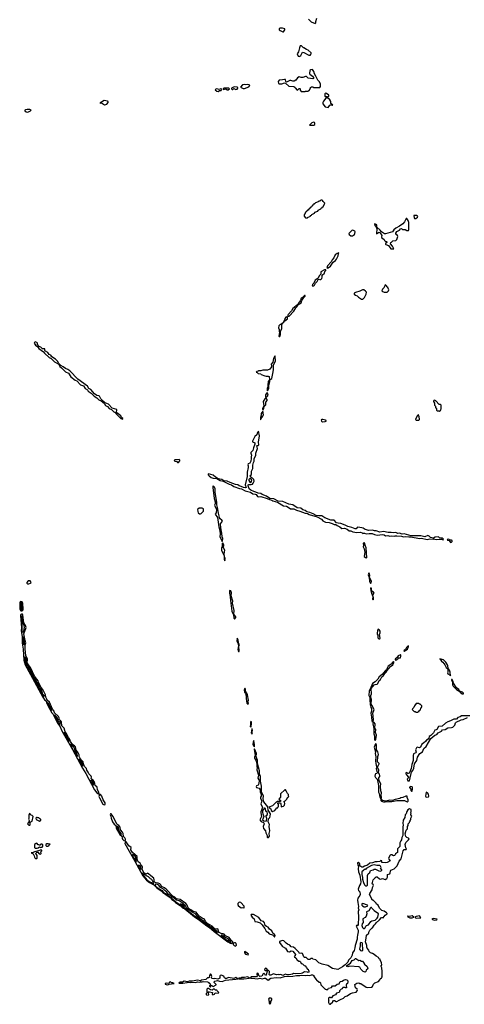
# Model space of a CAD drawing. Extents: x 2769579 to 2883812, y 684207 to 828660.
# Tile 171 of 256: x 2853672 to 2862107, y 728930 to 747626. Entities that reach past the tile are written whole.
import ezdxf

# ---------------------------------------------------------------- set-up
doc = ezdxf.new("R2010")
doc.units = 0

msp = doc.modelspace()

# ---------------------------------------------------------------- linework, layer by layer
at = {"layer": '0CON02XD'}
for points in [[(2859275, 747552), (2859290, 747565), (2859288, 747592), (2859310, 747655)], [(2858665, 747392), (2858675, 747398), (2858700, 747435), (2858702, 747455), (2858655, 747467), (2858615, 747466), (2858597, 747455), (2858596, 747435), (2858611, 747421), (2858665, 747392)], [(2859150, 747635), (2859200, 747585), (2859275, 747552)], [(2858975, 746928), (2858985, 746932), (2859008, 746945), (2859035, 747010), (2859062, 747002), (2859155, 746950), (2859188, 746952), (2859190, 746965), (2859200, 746975), (2859200, 746995), (2859145, 747050), (2859115, 747060), (2859065, 747090), (2859055, 747090), (2859018, 747128), (2858995, 747130), (2858978, 747092), (2858960, 747015), (2858933, 746975), (2858955, 746930), (2858975, 746928)], [(2859012, 746262), (2859085, 746262), (2859095, 746270), (2859145, 746270), (2859155, 746280), (2859165, 746280), (2859190, 746325), (2859192, 746338), (2859205, 746350), (2859235, 746350), (2859245, 746340), (2859365, 746340), (2859380, 746355), (2859380, 746405), (2859354, 746454), (2859328, 746475), (2859293, 746555), (2859263, 746595), (2859255, 746640), (2859225, 746680), (2859195, 746676), (2859175, 746660), (2859170, 746605), (2859174, 746594), (2859230, 746555), (2859246, 746525), (2859245, 746512), (2859235, 746504), (2859145, 746518), (2859115, 746548), (2859095, 746548), (2859045, 746528), (2859015, 746528), (2858975, 746542), (2858945, 746522), (2858913, 746475), (2858881, 746459), (2858855, 746458), (2858815, 746471), (2858799, 746471), (2858735, 746440), (2858723, 746453), (2858715, 746490), (2858695, 746493), (2858655, 746482), (2858595, 746480), (2858578, 746455), (2858583, 746415), (2858595, 746407), (2858645, 746408), (2858695, 746426), (2858715, 746423), (2858775, 746362), (2858875, 746360), (2858890, 746345), (2858895, 746330), (2858935, 746290), (2858948, 746292), (2858972, 746318), (2858985, 746320), (2858990, 746315), (2858990, 746285), (2859012, 746262)], [(2857705, 746301), (2857718, 746302), (2857735, 746318), (2857772, 746302), (2857795, 746304), (2857813, 746325), (2857808, 746338), (2857795, 746346), (2857741, 746349), (2857688, 746325), (2857688, 746315), (2857705, 746301)], [(2857910, 746320), (2857935, 746322), (2858018, 746352), (2858040, 746375), (2858025, 746388), (2857997, 746397), (2857965, 746388), (2857935, 746393), (2857902, 746388), (2857860, 746345), (2857910, 746320)], [(2857435, 746264), (2857465, 746283), (2857496, 746284), (2857510, 746305), (2857485, 746313), (2857455, 746302), (2857415, 746313), (2857390, 746305), (2857382, 746292), (2857415, 746269), (2857435, 746264)], [(2857625, 746294), (2857650, 746315), (2857635, 746328), (2857545, 746328), (2857530, 746315), (2857530, 746305), (2857538, 746298), (2857585, 746310), (2857605, 746297), (2857625, 746294)], [(2859525, 745960), (2859556, 746004), (2859575, 746010), (2859605, 746000), (2859610, 746005), (2859573, 746033), (2859572, 746075), (2859558, 746105), (2859505, 746150), (2859483, 746137), (2859435, 746080), (2859422, 746055), (2859422, 746025), (2859465, 745970), (2859525, 745960)], [(2859525, 746160), (2859536, 746174), (2859535, 746190), (2859490, 746225), (2859472, 746228), (2859460, 746215), (2859460, 746175), (2859465, 746170), (2859505, 746170), (2859525, 746160)], [(2855282, 746012), (2855305, 746013), (2855325, 746023), (2855350, 746055), (2855352, 746072), (2855339, 746079), (2855275, 746090), (2855225, 746058), (2855204, 746056), (2855190, 746045), (2855205, 746042), (2855225, 746050), (2855259, 746019), (2855282, 746012)], [(2853825, 745871), (2853875, 745893), (2853887, 745907), (2853865, 745919), (2853812, 745922), (2853782, 745915), (2853770, 745905), (2853770, 745895), (2853795, 745874), (2853825, 745871)], [(2859175, 745620), (2859255, 745622), (2859273, 745635), (2859274, 745654), (2859263, 745673), (2859249, 745679), (2859214, 745666), (2859172, 745625), (2859175, 745620)], [(2859125, 743860), (2859135, 743870), (2859188, 743892), (2859192, 743908), (2859208, 743912), (2859212, 743928), (2859268, 743952), (2859272, 743968), (2859328, 743992), (2859332, 744008), (2859388, 744032), (2859392, 744048), (2859408, 744052), (2859412, 744068), (2859428, 744072), (2859460, 744145), (2859435, 744170), (2859420, 744175), (2859420, 744185), (2859408, 744198), (2859385, 744200), (2859368, 744182), (2859345, 744180), (2859335, 744170), (2859282, 744148), (2859268, 744132), (2859252, 744128), (2859248, 744112), (2859232, 744108), (2859228, 744092), (2859212, 744088), (2859208, 744072), (2859192, 744068), (2859188, 744052), (2859172, 744048), (2859168, 744032), (2859152, 744028), (2859148, 744012), (2859132, 744008), (2859128, 743992), (2859112, 743988), (2859108, 743972), (2859092, 743968), (2859080, 743935), (2859070, 743925), (2859070, 743895), (2859092, 743862), (2859125, 743860)], [(2861165, 743850), (2861185, 743853), (2861218, 743875), (2861228, 743898), (2861215, 743900), (2861205, 743910), (2861152, 743908), (2861153, 743863), (2861165, 743850)], [(2860765, 743272), (2860770, 743275), (2860745, 743328), (2860708, 743368), (2860710, 743395), (2860725, 743400), (2860754, 743426), (2860807, 743433), (2860830, 743455), (2860848, 743508), (2860840, 743525), (2860814, 743544), (2860808, 743555), (2860810, 743575), (2860827, 743605), (2860875, 743632), (2860895, 743652), (2860915, 743660), (2860935, 743642), (2860985, 743640), (2861015, 743620), (2861047, 743623), (2861052, 743645), (2861054, 743775), (2861044, 743814), (2861015, 743850), (2861005, 743850), (2860995, 743840), (2860975, 743790), (2860939, 743751), (2860876, 743704), (2860805, 743668), (2860767, 743633), (2860745, 743600), (2860615, 743562), (2860595, 743562), (2860538, 743595), (2860512, 743632), (2860450, 743685), (2860445, 743728), (2860420, 743745), (2860402, 743748), (2860412, 743715), (2860442, 743682), (2860447, 743635), (2860438, 743585), (2860442, 743562), (2860485, 743591), (2860511, 743581), (2860543, 743525), (2860538, 743505), (2860542, 743485), (2860587, 743455), (2860593, 743433), (2860603, 743423), (2860630, 743415), (2860638, 743405), (2860636, 743394), (2860610, 743375), (2860610, 743365), (2860620, 743355), (2860670, 743335), (2860714, 743274), (2860765, 743272)], [(2859955, 743520), (2859985, 743524), (2860021, 743549), (2860031, 743565), (2860038, 743595), (2860028, 743608), (2859995, 743628), (2859975, 743622), (2859919, 743565), (2859923, 743545), (2859955, 743520)], [(2859515, 742908), (2859525, 742912), (2859566, 742944), (2859618, 743022), (2859665, 743052), (2859685, 743078), (2859716, 743145), (2859722, 743188), (2859728, 743198), (2859692, 743188), (2859655, 743158), (2859634, 743106), (2859599, 743065), (2859580, 743030), (2859510, 742955), (2859502, 742912), (2859515, 742908)], [(2859222, 742572), (2859255, 742573), (2859268, 742585), (2859285, 742620), (2859318, 742652), (2859335, 742690), (2859355, 742700), (2859365, 742690), (2859385, 742690), (2859405, 742712), (2859412, 742735), (2859412, 742775), (2859455, 742810), (2859462, 742845), (2859478, 742865), (2859478, 742878), (2859455, 742877), (2859388, 742835), (2859382, 742795), (2859351, 742765), (2859334, 742716), (2859275, 742678), (2859252, 742625), (2859225, 742600), (2859222, 742572)], [(2860185, 742320), (2860215, 742350), (2860248, 742415), (2860252, 742452), (2860235, 742472), (2860200, 742495), (2860175, 742498), (2860125, 742468), (2860045, 742448), (2860020, 742435), (2860020, 742415), (2860040, 742395), (2860075, 742380), (2860100, 742355), (2860155, 742320), (2860185, 742320)], [(2860645, 742450), (2860670, 742475), (2860677, 742497), (2860658, 742538), (2860640, 742555), (2860638, 742568), (2860618, 742588), (2860605, 742590), (2860588, 742542), (2860552, 742508), (2860540, 742475), (2860552, 742462), (2860575, 742460), (2860585, 742450), (2860645, 742450)], [(2858785, 741994), (2858875, 742093), (2858908, 742152), (2858935, 742180), (2858950, 742210), (2859015, 742252), (2859022, 742295), (2859061, 742349), (2859087, 742375), (2859085, 742390), (2859075, 742390), (2859039, 742351), (2859014, 742336), (2858998, 742295), (2858973, 742265), (2858950, 742220), (2858855, 742143), (2858830, 742100), (2858765, 742028), (2858758, 742015), (2858760, 741995), (2858785, 741994)], [(2858595, 741608), (2858605, 741612), (2858623, 741647), (2858618, 741702), (2858646, 741765), (2858647, 741833), (2858660, 741860), (2858685, 741880), (2858700, 741910), (2858750, 741945), (2858750, 741975), (2858742, 741982), (2858722, 741975), (2858705, 741952), (2858698, 741922), (2858675, 741890), (2858670, 741870), (2858629, 741841), (2858605, 741833), (2858586, 741815), (2858584, 741775), (2858592, 741745), (2858594, 741704), (2858600, 741695), (2858588, 741615), (2858595, 741608)], [(2855625, 740040), (2855630, 740045), (2855628, 740055), (2855605, 740070), (2855592, 740105), (2855513, 740163), (2855510, 740175), (2855517, 740215), (2855512, 740222), (2855429, 740249), (2855355, 740328), (2855291, 740351), (2855214, 740424), (2855187, 740475), (2855174, 740484), (2855135, 740492), (2855092, 740522), (2855023, 740605), (2854984, 740624), (2854957, 740667), (2854773, 740803), (2854626, 740956), (2854585, 740982), (2854540, 741000), (2854497, 741037), (2854451, 741061), (2854406, 741106), (2854396, 741136), (2854349, 741179), (2854282, 741225), (2854264, 741254), (2854231, 741271), (2854205, 741304), (2854160, 741330), (2854150, 741345), (2854149, 741379), (2854105, 741377), (2854073, 741405), (2854040, 741420), (2854008, 741458), (2854007, 741485), (2853995, 741499), (2853964, 741506), (2853950, 741495), (2853948, 741485), (2853972, 741445), (2854014, 741414), (2854034, 741384), (2854122, 741322), (2854140, 741295), (2854231, 741211), (2854272, 741192), (2854331, 741131), (2854400, 741090), (2854420, 741070), (2854435, 741043), (2854467, 741017), (2854538, 740938), (2854595, 740912), (2854645, 740847), (2854723, 740783), (2854756, 740766), (2854827, 740695), (2854881, 740671), (2854915, 740623), (2854956, 740595), (2854972, 740572), (2855026, 740536), (2855085, 740477), (2855137, 740447), (2855175, 740409), (2855218, 740388), (2855272, 740342), (2855300, 740300), (2855339, 740279), (2855369, 740245), (2855411, 740221), (2855455, 740181), (2855484, 740164), (2855507, 740135), (2855590, 740055), (2855625, 740040)], [(2858375, 740580), (2858398, 740625), (2858400, 740675), (2858419, 740749), (2858418, 740785), (2858454, 740815), (2858477, 740905), (2858487, 740975), (2858488, 741075), (2858523, 741145), (2858520, 741235), (2858515, 741240), (2858508, 741222), (2858484, 741195), (2858476, 741124), (2858444, 741085), (2858451, 741055), (2858448, 741032), (2858415, 740990), (2858375, 740972), (2858285, 740970), (2858245, 740960), (2858205, 740960), (2858195, 740950), (2858172, 740948), (2858160, 740935), (2858178, 740928), (2858195, 740910), (2858245, 740900), (2858255, 740890), (2858323, 740863), (2858345, 740858), (2858385, 740860), (2858405, 740850), (2858410, 740785), (2858383, 740755), (2858379, 740695), (2858382, 740655), (2858368, 740625), (2858368, 740588), (2858375, 740580)], [(2858345, 740450), (2858376, 740475), (2858384, 740495), (2858381, 740515), (2858365, 740550), (2858335, 740500), (2858334, 740464), (2858345, 740450)], [(2858285, 740210), (2858305, 740240), (2858308, 740282), (2858339, 740315), (2858341, 740365), (2858366, 740395), (2858364, 740414), (2858345, 740440), (2858335, 740440), (2858325, 740428), (2858294, 740375), (2858302, 740295), (2858281, 740245), (2858285, 740210)], [(2861645, 740190), (2861658, 740202), (2861660, 740225), (2861670, 740235), (2861668, 740308), (2861655, 740320), (2861632, 740322), (2861568, 740388), (2861555, 740390), (2861545, 740400), (2861532, 740398), (2861520, 740385), (2861520, 740375), (2861540, 740345), (2861540, 740305), (2861560, 740285), (2861560, 740265), (2861580, 740235), (2861582, 740212), (2861595, 740200), (2861625, 740200), (2861635, 740190), (2861645, 740190)], [(2858245, 740030), (2858250, 740055), (2858285, 740098), (2858299, 740125), (2858285, 740190), (2858255, 740150), (2858256, 740114), (2858238, 740075), (2858240, 740035), (2858245, 740030)], [(2859415, 739992), (2859465, 739994), (2859488, 740005), (2859488, 740015), (2859474, 740024), (2859425, 740034), (2859405, 740033), (2859393, 740025), (2859399, 740005), (2859415, 739992)], [(2861245, 740020), (2861260, 740035), (2861260, 740055), (2861250, 740065), (2861250, 740095), (2861240, 740105), (2861235, 740130), (2861210, 740105), (2861182, 740035), (2861195, 740022), (2861245, 740020)], [(2861705, 737752), (2861710, 737765), (2861695, 737780), (2861645, 737780), (2861615, 737808), (2861555, 737800), (2861525, 737780), (2861463, 737793), (2861439, 737819), (2861415, 737832), (2861355, 737809), (2861285, 737826), (2861096, 737826), (2860965, 737862), (2860925, 737860), (2860875, 737874), (2860845, 737869), (2860805, 737889), (2860765, 737881), (2860720, 737890), (2860665, 737889), (2860575, 737909), (2860502, 737898), (2860435, 737922), (2860402, 737922), (2860365, 737936), (2860294, 737924), (2860223, 737943), (2860188, 737968), (2860165, 737977), (2860085, 737991), (2860074, 737986), (2860055, 737959), (2860035, 737956), (2859975, 737981), (2859895, 738000), (2859848, 738028), (2859765, 738061), (2859715, 738067), (2859684, 738074), (2859635, 738123), (2859574, 738124), (2859464, 738164), (2859404, 738204), (2859345, 738204), (2859294, 738214), (2859240, 738245), (2859205, 738253), (2859175, 738269), (2859120, 738280), (2859085, 738304), (2859042, 738322), (2859005, 738350), (2858935, 738359), (2858855, 738412), (2858775, 738426), (2858665, 738480), (2858573, 738483), (2858496, 738526), (2858415, 738537), (2858356, 738576), (2858275, 738610), (2858245, 738630), (2858195, 738634), (2858155, 738656), (2858114, 738664), (2858054, 738694), (2858028, 738718), (2858004, 738775), (2858006, 738795), (2858018, 738802), (2858065, 738801), (2858091, 738809), (2858104, 738825), (2858120, 738865), (2858114, 738895), (2858040, 738965), (2858064, 738986), (2858072, 739005), (2858068, 739055), (2858094, 739106), (2858092, 739165), (2858106, 739215), (2858123, 739245), (2858122, 739295), (2858149, 739351), (2858152, 739395), (2858182, 739485), (2858172, 739535), (2858175, 739540), (2858198, 739542), (2858210, 739555), (2858203, 739603), (2858223, 739725), (2858205, 739810), (2858180, 739775), (2858169, 739741), (2858136, 739714), (2858088, 739625), (2858091, 739611), (2858130, 739590), (2858136, 739564), (2858109, 739495), (2858098, 739445), (2858059, 739405), (2858057, 739395), (2858072, 739355), (2858062, 739328), (2858064, 739295), (2858056, 739245), (2858036, 739204), (2858006, 739194), (2858001, 739175), (2858006, 739156), (2858008, 739125), (2857989, 739035), (2857988, 738955), (2857952, 738795), (2857967, 738745), (2857955, 738737), (2857915, 738741), (2857875, 738763), (2857835, 738776), (2857808, 738795), (2857765, 738801), (2857665, 738836), (2857606, 738866), (2857542, 738872), (2857504, 738894), (2857438, 738908), (2857385, 738938), (2857345, 738980), (2857255, 739002), (2857248, 738995), (2857248, 738985), (2857264, 738964), (2857305, 738933), (2857342, 738922), (2857412, 738912), (2857475, 738874), (2857535, 738863), (2857645, 738806), (2857692, 738792), (2857735, 738764), (2857840, 738725), (2857878, 738718), (2857950, 738680), (2858052, 738652), (2858095, 738623), (2858138, 738618), (2858158, 738608), (2858185, 738572), (2858207, 738567), (2858245, 738569), (2858366, 738536), (2858410, 738515), (2858455, 738503), (2858475, 738490), (2858565, 738462), (2858674, 738394), (2858735, 738389), (2858785, 738360), (2858808, 738338), (2858875, 738337), (2858925, 738310), (2858988, 738295), (2859085, 738254), (2859135, 738247), (2859165, 738230), (2859314, 738184), (2859395, 738144), (2859425, 738112), (2859475, 738087), (2859545, 738077), (2859599, 738059), (2859635, 738041), (2859668, 738038), (2859695, 738019), (2859745, 737999), (2859785, 737966), (2859835, 737969), (2859885, 737951), (2859925, 737920), (2859955, 737921), (2859995, 737904), (2860069, 737889), (2860135, 737894), (2860171, 737881), (2860185, 737870), (2860194, 737876), (2860215, 737877), (2860245, 737866), (2860305, 737871), (2860358, 737868), (2860405, 737849), (2860455, 737840), (2860555, 737852), (2860585, 737846), (2860613, 737823), (2860655, 737834), (2860695, 737816), (2860725, 737824), (2860774, 737816), (2860795, 737826), (2860825, 737826), (2860915, 737819), (2860955, 737806), (2860995, 737813), (2861056, 737804), (2861095, 737808), (2861255, 737772), (2861295, 737779), (2861405, 737757), (2861455, 737768), (2861515, 737763), (2861525, 737770), (2861545, 737762), (2861585, 737754), (2861675, 737760), (2861684, 737754), (2861705, 737752)], [(2856669, 739219), (2856685, 739220), (2856709, 739251), (2856708, 739265), (2856695, 739273), (2856615, 739270), (2856600, 739255), (2856615, 739240), (2856645, 739242), (2856669, 739219)], [(2858055, 738837), (2858069, 738855), (2858076, 738885), (2858055, 738914), (2858035, 738916), (2858021, 738895), (2858021, 738875), (2858035, 738842), (2858055, 738837)], [(2857515, 737720), (2857522, 737728), (2857524, 737775), (2857514, 737805), (2857509, 737875), (2857486, 737975), (2857480, 738055), (2857517, 738105), (2857508, 738125), (2857475, 738146), (2857461, 738165), (2857458, 738205), (2857441, 738255), (2857426, 738364), (2857412, 738415), (2857411, 738465), (2857380, 738645), (2857378, 738715), (2857365, 738750), (2857345, 738772), (2857338, 738765), (2857336, 738744), (2857363, 738535), (2857379, 738469), (2857378, 738432), (2857370, 738405), (2857404, 738324), (2857398, 738262), (2857382, 738235), (2857424, 738174), (2857452, 737995), (2857468, 737928), (2857474, 737855), (2857467, 737815), (2857505, 737730), (2857515, 737720)], [(2857085, 738240), (2857105, 738243), (2857115, 738248), (2857157, 738295), (2857156, 738336), (2857135, 738352), (2857075, 738350), (2857046, 738325), (2857049, 738285), (2857060, 738260), (2857085, 738240)], [(2861845, 737700), (2861865, 737703), (2861878, 737715), (2861877, 737737), (2861865, 737742), (2861835, 737740), (2861820, 737755), (2861805, 737760), (2861780, 737755), (2861790, 737745), (2861818, 737738), (2861845, 737700)], [(2857565, 737350), (2857573, 737395), (2857560, 737425), (2857552, 737482), (2857562, 737555), (2857540, 737595), (2857543, 737655), (2857525, 737690), (2857515, 737680), (2857513, 737617), (2857500, 737595), (2857503, 737555), (2857508, 737535), (2857552, 737452), (2857553, 737383), (2857565, 737350)], [(2860255, 737410), (2860248, 737595), (2860231, 737631), (2860215, 737690), (2860205, 737700), (2860191, 737679), (2860196, 737645), (2860189, 737615), (2860210, 737580), (2860222, 737515), (2860206, 737436), (2860235, 737412), (2860255, 737410)], [(2860325, 736922), (2860340, 736935), (2860346, 736965), (2860310, 737035), (2860314, 737076), (2860306, 737106), (2860295, 737120), (2860286, 737084), (2860304, 737034), (2860306, 736965), (2860325, 736922)], [(2853845, 736912), (2853880, 736925), (2853887, 736933), (2853882, 736955), (2853869, 736969), (2853835, 736968), (2853808, 736942), (2853808, 736928), (2853820, 736915), (2853845, 736912)], [(2860375, 736610), (2860382, 736618), (2860382, 736645), (2860370, 736705), (2860397, 736735), (2860382, 736755), (2860353, 736773), (2860347, 736787), (2860345, 736830), (2860335, 736840), (2860328, 736825), (2860331, 736785), (2860354, 736715), (2860362, 736705), (2860363, 736685), (2860370, 736675), (2860364, 736625), (2860375, 736610)], [(2857745, 736248), (2857755, 736252), (2857772, 736275), (2857772, 736285), (2857737, 736337), (2857739, 736405), (2857712, 736545), (2857714, 736584), (2857683, 736685), (2857692, 736745), (2857675, 736778), (2857655, 736790), (2857654, 736735), (2857661, 736715), (2857676, 736546), (2857687, 736497), (2857694, 736395), (2857728, 736328), (2857735, 736260), (2857745, 736248)], [(2853695, 736402), (2853715, 736402), (2853733, 736415), (2853739, 736435), (2853732, 736545), (2853716, 736575), (2853695, 736581), (2853678, 736572), (2853672, 736555), (2853677, 736437), (2853687, 736407), (2853695, 736402)], [(2853705, 736421), (2853716, 736435), (2853714, 736505), (2853710, 736545), (2853705, 736558), (2853695, 736564), (2853685, 736545), (2853689, 736445), (2853694, 736424), (2853705, 736421)], [(2855165, 732924), (2855176, 732934), (2855176, 732955), (2855147, 733005), (2855140, 733055), (2855105, 733085), (2855099, 733125), (2855083, 733163), (2855067, 733187), (2855037, 733205), (2855030, 733215), (2855034, 733245), (2855030, 733260), (2854984, 733305), (2854974, 733335), (2854944, 733375), (2854938, 733408), (2854903, 733445), (2854881, 733495), (2854874, 733535), (2854836, 733575), (2854815, 733607), (2854803, 733635), (2854801, 733665), (2854785, 733690), (2854777, 733717), (2854744, 733754), (2854731, 733821), (2854711, 733841), (2854680, 733855), (2854635, 733919), (2854621, 733961), (2854596, 733995), (2854562, 734072), (2854534, 734105), (2854516, 734176), (2854472, 734215), (2854466, 734296), (2854448, 734318), (2854421, 734331), (2854419, 734369), (2854407, 734397), (2854332, 734462), (2854329, 734495), (2854295, 734537), (2854237, 734667), (2854194, 734704), (2854187, 734727), (2854165, 734760), (2854164, 734804), (2854114, 734905), (2854075, 734949), (2854028, 735045), (2854021, 735075), (2853955, 735159), (2853883, 735315), (2853815, 735413), (2853819, 735485), (2853790, 735555), (2853775, 735675), (2853773, 735755), (2853790, 735795), (2853779, 735839), (2853753, 735965), (2853756, 735985), (2853791, 736065), (2853792, 736085), (2853781, 736125), (2853752, 736172), (2853732, 736325), (2853725, 736335), (2853705, 736336), (2853695, 736330), (2853690, 736315), (2853704, 736076), (2853699, 736025), (2853716, 735906), (2853722, 735785), (2853740, 735675), (2853753, 735465), (2853775, 735375), (2853874, 735194), (2854113, 734763), (2854150, 734705), (2854178, 734688), (2854178, 734655), (2854243, 734533), (2854282, 734462), (2854307, 734437), (2854318, 734405), (2854393, 734263), (2854439, 734199), (2854470, 734120), (2854671, 733771), (2854866, 733415), (2854928, 733315), (2855094, 733005), (2855135, 732943), (2855165, 732924)], [(2853735, 736000), (2853750, 736015), (2853763, 736085), (2853754, 736125), (2853735, 736165), (2853730, 736235), (2853715, 736307), (2853705, 736295), (2853713, 736025), (2853722, 736002), (2853735, 736000)], [(2860485, 735867), (2860505, 735872), (2860510, 735885), (2860497, 735955), (2860508, 735985), (2860508, 736015), (2860496, 736036), (2860465, 736050), (2860454, 735985), (2860454, 735965), (2860467, 735935), (2860465, 735890), (2860485, 735867)], [(2853755, 735763), (2853768, 735795), (2853745, 735902), (2853735, 735910), (2853738, 735785), (2853745, 735766), (2853755, 735763)], [(2857835, 735630), (2857838, 735665), (2857828, 735688), (2857828, 735715), (2857830, 735735), (2857842, 735755), (2857823, 735793), (2857815, 735850), (2857795, 735880), (2857791, 735825), (2857808, 735795), (2857820, 735735), (2857808, 735665), (2857815, 735642), (2857825, 735630), (2857835, 735630)], [(2860965, 735633), (2861028, 735675), (2861050, 735725), (2861048, 735735), (2861035, 735733), (2861011, 735705), (2860990, 735670), (2860963, 735645), (2860960, 735635), (2860965, 735633)], [(2854135, 734772), (2854136, 734795), (2854112, 734822), (2854093, 734895), (2854051, 734945), (2853985, 735073), (2853941, 735141), (2853919, 735195), (2853872, 735272), (2853845, 735336), (2853798, 735398), (2853792, 735415), (2853796, 735475), (2853775, 735530), (2853765, 735512), (2853764, 735475), (2853788, 735375), (2853881, 735211), (2853895, 735176), (2853928, 735128), (2854089, 734839), (2854108, 734818), (2854125, 734777), (2854135, 734772)], [(2860805, 735464), (2860845, 735490), (2860862, 735508), (2860895, 735510), (2860904, 735535), (2860903, 735563), (2860895, 735566), (2860851, 735545), (2860836, 735514), (2860797, 735485), (2860795, 735470), (2860805, 735464)], [(2860375, 734290), (2860386, 734335), (2860370, 734460), (2860397, 734525), (2860350, 734610), (2860343, 734635), (2860348, 734715), (2860336, 734755), (2860336, 734794), (2860346, 734825), (2860338, 734925), (2860395, 734994), (2860415, 735004), (2860455, 735008), (2860469, 735021), (2860490, 735080), (2860515, 735097), (2860541, 735149), (2860576, 735175), (2860597, 735213), (2860625, 735235), (2860642, 735268), (2860706, 735345), (2860753, 735375), (2860777, 735425), (2860765, 735431), (2860745, 735420), (2860719, 735391), (2860665, 735353), (2860632, 735288), (2860605, 735265), (2860549, 735191), (2860492, 735145), (2860469, 735105), (2860417, 735053), (2860365, 735023), (2860321, 734915), (2860303, 734885), (2860296, 734796), (2860316, 734756), (2860312, 734715), (2860322, 734625), (2860330, 734605), (2860334, 734565), (2860344, 734544), (2860344, 734495), (2860336, 734455), (2860349, 734385), (2860353, 734315), (2860360, 734300), (2860375, 734290)], [(2861845, 735170), (2861837, 735237), (2861823, 735275), (2861798, 735308), (2861794, 735365), (2861758, 735428), (2861715, 735468), (2861642, 735488), (2861674, 735444), (2861700, 735425), (2861739, 735379), (2861765, 735327), (2861792, 735302), (2861796, 735245), (2861791, 735225), (2861796, 735206), (2861839, 735179), (2861845, 735170)], [(2858005, 734620), (2858010, 734645), (2858002, 734675), (2858010, 734705), (2857992, 734805), (2857987, 734827), (2857957, 734875), (2857956, 734916), (2857945, 734930), (2857928, 734895), (2857935, 734860), (2857959, 734829), (2857969, 734789), (2857970, 734735), (2857984, 734645), (2858005, 734620)], [(2862085, 734824), (2862090, 734825), (2862090, 734835), (2862071, 734855), (2862018, 734878), (2862001, 734905), (2861960, 734940), (2861900, 735025), (2861888, 735075), (2861875, 735098), (2861865, 735100), (2861861, 735085), (2861884, 735044), (2861883, 734995), (2861895, 734969), (2861959, 734905), (2862022, 734872), (2862031, 734855), (2862065, 734828), (2862085, 734824)], [(2854275, 734508), (2854278, 734522), (2854269, 734545), (2854245, 734582), (2854240, 734580), (2854236, 734604), (2854215, 734650), (2854201, 734659), (2854197, 734655), (2854225, 734597), (2854240, 734580), (2854255, 734536), (2854275, 734508)], [(2861225, 734480), (2861235, 734490), (2861248, 734492), (2861252, 734508), (2861268, 734512), (2861290, 734565), (2861300, 734575), (2861300, 734595), (2861268, 734628), (2861255, 734630), (2861245, 734640), (2861195, 734640), (2861162, 734598), (2861150, 734565), (2861122, 734538), (2861120, 734525), (2861155, 734490), (2861175, 734490), (2861185, 734480), (2861225, 734480)], [(2854435, 734236), (2854443, 734255), (2854438, 734285), (2854399, 734309), (2854386, 734375), (2854334, 734426), (2854333, 734405), (2854355, 734361), (2854390, 734315), (2854395, 734282), (2854415, 734247), (2854435, 734236)], [(2862211, 734409), (2862055, 734409), (2862031, 734389), (2861985, 734377), (2861957, 734343), (2861908, 734342), (2861845, 734314), (2861794, 734296), (2861750, 734270), (2861685, 734212), (2861615, 734202), (2861585, 734149), (2861575, 734140), (2861545, 734133), (2861521, 734085), (2861469, 734031), (2861438, 734012), (2861434, 733985), (2861419, 733965), (2861388, 733945), (2861376, 733924), (2861335, 733886), (2861299, 733871), (2861287, 733835), (2861270, 733810), (2861255, 733801), (2861215, 733814), (2861200, 733800), (2861178, 733762), (2861194, 733715), (2861185, 733705), (2861156, 733694), (2861146, 733684), (2861136, 733655), (2861138, 733562), (2861111, 733485), (2861099, 733405), (2861071, 733345), (2861064, 733316), (2861045, 733310), (2861033, 733313), (2861015, 733330), (2861000, 733325), (2861000, 733305), (2861010, 733295), (2861010, 733285), (2861048, 733245), (2861042, 733225), (2861022, 733205), (2861035, 733172), (2861067, 733173), (2861099, 733311), (2861104, 733336), (2861131, 733369), (2861148, 733415), (2861164, 733495), (2861209, 733561), (2861217, 733625), (2861265, 733690), (2861315, 733722), (2861341, 733785), (2861381, 733825), (2861472, 733978), (2861549, 734041), (2861585, 734056), (2861611, 734085), (2861673, 734117), (2861695, 734140), (2861745, 734147), (2861795, 734182), (2861865, 734183), (2861888, 734192), (2861925, 734232), (2861938, 734275), (2861955, 734289), (2862045, 734331), (2862085, 734339), (2862167, 734373)], [(2858055, 734190), (2858066, 734204), (2858068, 734265), (2858072, 734275), (2858068, 734295), (2858055, 734300), (2858050, 734285), (2858053, 734245), (2858043, 734205), (2858055, 734190)], [(2860415, 733938), (2860429, 733955), (2860442, 734042), (2860423, 734093), (2860430, 734145), (2860410, 734175), (2860416, 734255), (2860398, 734278), (2860377, 734283), (2860371, 734255), (2860390, 734165), (2860389, 734065), (2860401, 734025), (2860405, 733960), (2860415, 733938)], [(2854605, 733921), (2854605, 733946), (2854578, 733978), (2854567, 734015), (2854551, 734031), (2854536, 734075), (2854513, 734097), (2854515, 734068), (2854605, 733921)], [(2858085, 734060), (2858080, 734105), (2858090, 734135), (2858085, 734158), (2858075, 734160), (2858062, 734085), (2858085, 734060)], [(2854765, 733634), (2854771, 733645), (2854756, 733705), (2854726, 733735), (2854720, 733775), (2854701, 733815), (2854662, 733842), (2854645, 733866), (2854637, 733867), (2854635, 733878), (2854637, 733867), (2854643, 733845), (2854695, 733743), (2854765, 733634)], [(2858125, 733820), (2858128, 733865), (2858115, 733940), (2858104, 733916), (2858097, 733865), (2858108, 733835), (2858125, 733820)], [(2860605, 732774), (2860666, 732784), (2860735, 732782), (2860825, 732800), (2860945, 732803), (2860975, 732798), (2861025, 732776), (2861040, 732785), (2861042, 732815), (2861020, 732855), (2861020, 732880), (2860995, 732883), (2860940, 732855), (2860905, 732849), (2860884, 732836), (2860795, 732822), (2860745, 732802), (2860685, 732808), (2860625, 732790), (2860555, 732802), (2860530, 732820), (2860528, 732835), (2860536, 732844), (2860539, 732865), (2860532, 732895), (2860536, 732945), (2860521, 732985), (2860517, 733065), (2860524, 733115), (2860492, 733172), (2860484, 733215), (2860488, 733232), (2860504, 733255), (2860506, 733275), (2860500, 733300), (2860482, 733325), (2860486, 733376), (2860458, 733435), (2860493, 733495), (2860493, 733505), (2860462, 733532), (2860457, 733573), (2860468, 733605), (2860466, 733635), (2860476, 733675), (2860464, 733724), (2860444, 733764), (2860438, 733825), (2860443, 733863), (2860422, 733878), (2860397, 733815), (2860420, 733725), (2860418, 733692), (2860430, 733630), (2860422, 733555), (2860428, 733505), (2860433, 733473), (2860450, 733435), (2860437, 733405), (2860451, 733325), (2860445, 733314), (2860425, 733307), (2860416, 733294), (2860411, 733265), (2860424, 733234), (2860451, 733205), (2860466, 733146), (2860479, 733085), (2860481, 732961), (2860492, 732932), (2860504, 732865), (2860515, 732838), (2860522, 732832), (2860525, 732800), (2860535, 732790), (2860575, 732776), (2860605, 732774)], [(2858395, 732098), (2858410, 732125), (2858406, 732175), (2858416, 732225), (2858404, 732305), (2858409, 732345), (2858384, 732395), (2858395, 732450), (2858418, 732475), (2858427, 732503), (2858428, 732545), (2858384, 732615), (2858377, 732677), (2858306, 732775), (2858293, 732833), (2858295, 732890), (2858262, 732955), (2858261, 733075), (2858240, 733165), (2858241, 733255), (2858220, 733305), (2858220, 733365), (2858181, 733501), (2858186, 733566), (2858150, 733645), (2858150, 733655), (2858167, 733675), (2858167, 733695), (2858135, 733770), (2858125, 733780), (2858123, 733775), (2858142, 733655), (2858128, 733625), (2858127, 733605), (2858154, 733564), (2858168, 733505), (2858170, 733445), (2858179, 733425), (2858172, 733382), (2858200, 733280), (2858193, 733225), (2858210, 733190), (2858214, 733165), (2858203, 733105), (2858196, 733094), (2858162, 733078), (2858156, 733065), (2858167, 733045), (2858215, 733033), (2858233, 733005), (2858237, 732967), (2858254, 732914), (2858254, 732885), (2858241, 732865), (2858238, 732845), (2858263, 732785), (2858247, 732735), (2858276, 732665), (2858248, 732585), (2858246, 732565), (2858259, 732495), (2858230, 732435), (2858252, 732402), (2858295, 732384), (2858305, 732372), (2858310, 732355), (2858292, 732305), (2858298, 732268), (2858334, 732224), (2858340, 732185), (2858364, 732135), (2858368, 732105), (2858375, 732098), (2858395, 732098)], [(2854865, 733452), (2854872, 733455), (2854849, 733525), (2854810, 733575), (2854795, 733580), (2854805, 733552), (2854865, 733452)], [(2855075, 733090), (2855070, 733145), (2855062, 733165), (2855048, 733178), (2855025, 733182), (2855018, 733175), (2855025, 733155), (2855075, 733090)], [(2861115, 732980), (2861126, 733014), (2861126, 733046), (2861115, 733062), (2861095, 733068), (2861070, 733055), (2861068, 733045), (2861092, 733015), (2861095, 732990), (2861105, 732980), (2861115, 732980)], [(2855285, 732716), (2855294, 732735), (2855291, 732755), (2855254, 732815), (2855233, 732885), (2855205, 732911), (2855183, 732917), (2855176, 732875), (2855183, 732853), (2855252, 732732), (2855265, 732721), (2855285, 732716)], [(2858465, 732592), (2858515, 732610), (2858552, 732658), (2858568, 732662), (2858570, 732675), (2858580, 732685), (2858580, 732725), (2858570, 732735), (2858572, 732758), (2858618, 732758), (2858628, 732735), (2858630, 732685), (2858635, 732680), (2858677, 732693), (2858698, 732712), (2858700, 732745), (2858693, 732753), (2858690, 732785), (2858705, 732790), (2858740, 732825), (2858750, 732855), (2858768, 732862), (2858780, 732875), (2858770, 732885), (2858770, 732915), (2858755, 732930), (2858730, 732985), (2858715, 733002), (2858700, 733005), (2858623, 732927), (2858618, 732865), (2858590, 732825), (2858602, 732812), (2858620, 732805), (2858618, 732782), (2858555, 732780), (2858545, 732770), (2858535, 732770), (2858465, 732700), (2858400, 732675), (2858410, 732665), (2858410, 732655), (2858435, 732640), (2858443, 732613), (2858465, 732592)], [(2861395, 732863), (2861425, 732872), (2861432, 732885), (2861425, 732920), (2861408, 732945), (2861385, 732960), (2861370, 732885), (2861375, 732870), (2861395, 732863)], [(2853865, 732330), (2853870, 732335), (2853872, 732388), (2853910, 732405), (2853928, 732495), (2853908, 732518), (2853875, 732530), (2853870, 732545), (2853855, 732550), (2853843, 732525), (2853848, 732455), (2853842, 732445), (2853853, 732423), (2853852, 732398), (2853825, 732370), (2853822, 732355), (2853845, 732330), (2853865, 732330)], [(2855665, 732033), (2855677, 732043), (2855678, 732068), (2855668, 732088), (2855644, 732115), (2855634, 732175), (2855621, 732201), (2855585, 732242), (2855576, 732296), (2855556, 732326), (2855513, 732353), (2855495, 732395), (2855455, 732462), (2855447, 732497), (2855406, 732546), (2855395, 732548), (2855386, 732525), (2855404, 732504), (2855405, 732465), (2855435, 732396), (2855465, 732350), (2855495, 732325), (2855504, 732274), (2855572, 732152), (2855611, 732121), (2855614, 732085), (2855623, 732063), (2855645, 732038), (2855665, 732033)], [(2859565, 728930), (2859610, 728975), (2859610, 728985), (2859625, 729000), (2859645, 729000), (2859673, 728983), (2859686, 728984), (2859735, 729007), (2859756, 729024), (2859815, 729048), (2859845, 729078), (2859885, 729093), (2859945, 729133), (2859985, 729148), (2860055, 729158), (2860075, 729188), (2860078, 729208), (2860075, 729218), (2860042, 729245), (2860030, 729305), (2860065, 729330), (2860105, 729338), (2860125, 729328), (2860145, 729328), (2860245, 729258), (2860265, 729252), (2860345, 729258), (2860365, 729268), (2860385, 729310), (2860410, 729335), (2860476, 729364), (2860507, 729393), (2860510, 729415), (2860539, 729431), (2860547, 729443), (2860542, 729455), (2860550, 729465), (2860548, 729555), (2860540, 729625), (2860530, 729645), (2860530, 729665), (2860540, 729675), (2860538, 729725), (2860512, 729765), (2860508, 729788), (2860494, 729794), (2860478, 729818), (2860435, 729842), (2860398, 729878), (2860365, 729897), (2860325, 729908), (2860304, 729934), (2860298, 729955), (2860264, 729994), (2860257, 730015), (2860258, 730045), (2860233, 730115), (2860247, 730187), (2860250, 730245), (2860295, 730280), (2860298, 730298), (2860315, 730340), (2860350, 730375), (2860366, 730384), (2860397, 730433), (2860423, 730457), (2860432, 730475), (2860499, 730531), (2860535, 730580), (2860555, 730580), (2860567, 730573), (2860607, 730623), (2860643, 730647), (2860643, 730655), (2860633, 730665), (2860585, 730696), (2860544, 730714), (2860500, 730755), (2860473, 730813), (2860444, 730834), (2860435, 730850), (2860385, 730900), (2860375, 730900), (2860355, 730920), (2860352, 730935), (2860310, 731015), (2860312, 731035), (2860357, 731103), (2860363, 731147), (2860386, 731184), (2860378, 731208), (2860360, 731215), (2860378, 731292), (2860410, 731325), (2860415, 731340), (2860435, 731352), (2860455, 731350), (2860501, 731311), (2860515, 731306), (2860555, 731318), (2860605, 731301), (2860635, 731317), (2860650, 731345), (2860648, 731385), (2860652, 731395), (2860695, 731410), (2860703, 731427), (2860704, 731456), (2860714, 731476), (2860775, 731500), (2860835, 731560), (2860874, 731645), (2860906, 731695), (2860950, 731845), (2860965, 731868), (2861005, 731870), (2861010, 731875), (2860998, 731898), (2860988, 731965), (2861000, 732005), (2861048, 732055), (2861058, 732075), (2861047, 732087), (2861015, 732098), (2860998, 732115), (2860982, 732165), (2861002, 732235), (2861027, 732263), (2861030, 732305), (2861040, 732325), (2861040, 732355), (2861070, 732385), (2861070, 732395), (2861080, 732405), (2861080, 732425), (2861090, 732435), (2861090, 732465), (2861100, 732475), (2861110, 732505), (2861090, 732525), (2861090, 732545), (2861100, 732555), (2861090, 732565), (2861090, 732575), (2861100, 732585), (2861097, 732627), (2861065, 732640), (2861037, 732623), (2861016, 732594), (2861002, 732545), (2860983, 732527), (2860978, 732475), (2860950, 732425), (2860938, 732365), (2860950, 732335), (2860938, 732295), (2860942, 732135), (2860920, 732095), (2860917, 732055), (2860900, 732035), (2860882, 731995), (2860882, 731928), (2860842, 731885), (2860842, 731835), (2860837, 731815), (2860800, 731785), (2860795, 731770), (2860782, 731758), (2860765, 731752), (2860735, 731768), (2860715, 731768), (2860701, 731759), (2860670, 731705), (2860673, 731683), (2860698, 731652), (2860645, 731622), (2860604, 731614), (2860543, 731623), (2860540, 731655), (2860525, 731660), (2860505, 731640), (2860455, 731633), (2860415, 731637), (2860365, 731616), (2860315, 731609), (2860270, 731570), (2860215, 731554), (2860185, 731534), (2860165, 731531), (2860122, 731562), (2860122, 731602), (2860113, 731613), (2860095, 731620), (2860080, 731615), (2860087, 731575), (2860102, 731552), (2860094, 731505), (2860099, 731445), (2860122, 731385), (2860141, 731255), (2860135, 731220), (2860117, 731185), (2860094, 731114), (2860099, 731089), (2860127, 731067), (2860131, 731015), (2860127, 730995), (2860090, 730945), (2860082, 730905), (2860084, 730865), (2860100, 730785), (2860092, 730755), (2860102, 730742), (2860103, 730725), (2860096, 730695), (2860100, 730585), (2860094, 730446), (2860085, 730420), (2860065, 730430), (2860058, 730415), (2860094, 730335), (2860094, 730305), (2860080, 730245), (2860072, 730205), (2860072, 730165), (2860034, 730045), (2860030, 730000), (2860015, 729952), (2859986, 729905), (2859979, 729865), (2859956, 729815), (2859913, 729767), (2859897, 729733), (2859848, 729682), (2859795, 729639), (2859705, 729591), (2859608, 729608), (2859515, 729667), (2859411, 729691), (2859346, 729716), (2859290, 729775), (2859235, 729790), (2859225, 729800), (2859195, 729800), (2859175, 729780), (2859145, 729780), (2859107, 729817), (2859075, 729820), (2859062, 729832), (2859036, 729896), (2859015, 729902), (2858982, 729892), (2858965, 729920), (2858895, 729992), (2858865, 730012), (2858825, 730022), (2858795, 730050), (2858755, 730070), (2858725, 730092), (2858685, 730137), (2858655, 730140), (2858600, 730125), (2858603, 730103), (2858652, 730035), (2858660, 730025), (2858712, 729995), (2858750, 729935), (2858792, 729928), (2858825, 729948), (2858856, 729936), (2858902, 729875), (2858897, 729853), (2858882, 729845), (2858885, 729830), (2858910, 729815), (2858935, 729770), (2858945, 729770), (2858965, 729750), (2858985, 729750), (2859000, 729735), (2859012, 729702), (2859038, 729698), (2859070, 729665), (2859085, 729660), (2859110, 729635), (2859112, 729622), (2859135, 729600), (2859145, 729600), (2859150, 729575), (2859160, 729565), (2859155, 729540), (2859145, 729533), (2859132, 729542), (2859075, 729548), (2859035, 729520), (2859015, 729513), (2858905, 729508), (2858865, 729518), (2858845, 729503), (2858785, 729489), (2858745, 729490), (2858715, 729502), (2858665, 729480), (2858625, 729498), (2858595, 729488), (2858574, 729494), (2858545, 729489), (2858485, 729506), (2858436, 729484), (2858415, 729482), (2858402, 729495), (2858412, 729535), (2858410, 729555), (2858395, 729570), (2858377, 729577), (2858355, 729610), (2858335, 729614), (2858321, 729605), (2858319, 729585), (2858329, 729575), (2858355, 729571), (2858364, 729564), (2858345, 729481), (2858335, 729477), (2858323, 729505), (2858305, 729520), (2858290, 729510), (2858267, 729463), (2858228, 729458), (2858207, 729475), (2858198, 729515), (2858185, 729520), (2858170, 729515), (2858170, 729495), (2858182, 729475), (2858165, 729454), (2858065, 729449), (2858048, 729435), (2858050, 729425), (2858135, 729421), (2858175, 729414), (2858225, 729424), (2858275, 729411), (2858315, 729425), (2858335, 729425), (2858385, 729389), (2858404, 729396), (2858417, 729415), (2858435, 729428), (2858545, 729441), (2858615, 729434), (2858695, 729459), (2858855, 729464), (2858921, 729479), (2858984, 729476), (2859025, 729483), (2859085, 729474), (2859135, 729483), (2859175, 729478), (2859205, 729490), (2859225, 729488), (2859250, 729475), (2859252, 729455), (2859295, 729400), (2859306, 729396), (2859355, 729350), (2859365, 729350), (2859378, 729338), (2859385, 729300), (2859465, 729220), (2859475, 729220), (2859485, 729210), (2859515, 729210), (2859530, 729235), (2859585, 729250), (2859605, 729278), (2859655, 729280), (2859698, 729312), (2859735, 729320), (2859755, 729360), (2859792, 729368), (2859813, 729387), (2859855, 729400), (2859876, 729396), (2859898, 729375), (2859900, 729355), (2859888, 729325), (2859872, 729315), (2859864, 729296), (2859870, 729245), (2859855, 729242), (2859845, 729250), (2859805, 729250), (2859790, 729225), (2859770, 729215), (2859740, 729185), (2859740, 729165), (2859728, 729152), (2859685, 729140), (2859665, 729110), (2859615, 729090), (2859588, 729052), (2859575, 729050), (2859567, 729057), (2859545, 729060), (2859532, 729048), (2859530, 729015), (2859540, 729005), (2859530, 728995), (2859533, 728963), (2859545, 728940), (2859555, 728930), (2859565, 728930)], [(2858345, 732406), (2858357, 732423), (2858361, 732455), (2858346, 732495), (2858347, 732513), (2858371, 732535), (2858376, 732554), (2858365, 732576), (2858341, 732595), (2858336, 732645), (2858325, 732657), (2858315, 732652), (2858286, 732615), (2858279, 732595), (2858276, 732575), (2858282, 732545), (2858306, 732495), (2858281, 732435), (2858304, 732414), (2858345, 732406)], [(2854045, 732410), (2854070, 732425), (2854070, 732445), (2854055, 732450), (2854035, 732470), (2854015, 732470), (2854005, 732480), (2853992, 732478), (2853980, 732465), (2853985, 732440), (2853995, 732430), (2854045, 732410)], [(2855595, 732160), (2855601, 732165), (2855600, 732175), (2855575, 732203), (2855570, 732200), (2855564, 732214), (2855561, 732221), (2855549, 732285), (2855529, 732309), (2855515, 732308), (2855515, 732280), (2855555, 732214), (2855564, 732214), (2855570, 732200), (2855584, 732165), (2855595, 732160)], [(2853965, 731892), (2854005, 731894), (2854025, 731900), (2854045, 731920), (2854075, 731910), (2854098, 731915), (2854109, 731931), (2854110, 731955), (2854095, 731970), (2854075, 731970), (2854058, 731952), (2854045, 731950), (2854035, 731960), (2854025, 731960), (2853995, 731990), (2853962, 731978), (2853960, 731965), (2853950, 731955), (2853950, 731905), (2853965, 731892)], [(2854183, 731933), (2854205, 731934), (2854228, 731945), (2854248, 731968), (2854225, 731970), (2854215, 731980), (2854185, 731980), (2854170, 731965), (2854170, 731945), (2854183, 731933)], [(2857685, 730086), (2857705, 730094), (2857717, 730103), (2857714, 730115), (2857682, 730145), (2857648, 730198), (2857575, 730233), (2857554, 730264), (2857535, 730270), (2857505, 730266), (2857455, 730296), (2857444, 730315), (2857437, 730357), (2857425, 730362), (2857401, 730359), (2857375, 730366), (2857323, 730413), (2857236, 730465), (2857195, 730500), (2857176, 730546), (2857132, 730565), (2857074, 730605), (2857019, 730679), (2856963, 730695), (2856930, 730720), (2856885, 730743), (2856866, 730765), (2856847, 730815), (2856821, 730841), (2856718, 730918), (2856645, 730934), (2856616, 730966), (2856575, 730984), (2856530, 731025), (2856512, 731055), (2856464, 731104), (2856420, 731140), (2856363, 731165), (2856349, 731199), (2856329, 731219), (2856302, 731232), (2856260, 731235), (2856240, 731245), (2856224, 731265), (2856224, 731295), (2856214, 731324), (2856157, 731367), (2856118, 731408), (2856105, 731417), (2856065, 731400), (2856035, 731420), (2855995, 731492), (2856000, 731535), (2855993, 731553), (2855974, 731575), (2855958, 731608), (2855919, 731635), (2855899, 731685), (2855898, 731735), (2855809, 731815), (2855781, 731865), (2855784, 731905), (2855745, 731941), (2855695, 732012), (2855685, 732016), (2855675, 732010), (2855669, 731985), (2855855, 731646), (2856010, 731370), (2856079, 731289), (2856134, 731244), (2856217, 731197), (2856271, 731141), (2856356, 731085), (2856390, 731050), (2856446, 731016), (2856525, 730955), (2856560, 730920), (2856598, 730895), (2856626, 730866), (2856715, 730806), (2856763, 730763), (2856805, 730740), (2856991, 730591), (2857055, 730548), (2857220, 730420), (2857276, 730386), (2857363, 730313), (2857619, 730119), (2857665, 730089), (2857685, 730086)], [(2853995, 731700), (2854002, 731708), (2854006, 731756), (2853980, 731795), (2853982, 731808), (2853995, 731820), (2854016, 731816), (2854040, 731785), (2854065, 731778), (2854078, 731795), (2854073, 731827), (2854090, 731845), (2854090, 731855), (2854061, 731859), (2854026, 731844), (2853950, 731825), (2853925, 731810), (2853890, 731805), (2853930, 731785), (2853947, 731747), (2853950, 731725), (2853961, 731711), (2853975, 731700), (2853995, 731700)], [(2855885, 731640), (2855876, 731685), (2855876, 731726), (2855865, 731740), (2855815, 731772), (2855814, 731755), (2855835, 731705), (2855875, 731642), (2855885, 731640)], [(2855965, 731487), (2855972, 731498), (2855970, 731540), (2855955, 731557), (2855931, 731569), (2855927, 731563), (2855935, 731525), (2855965, 731487)], [(2860255, 731180), (2860268, 731195), (2860272, 731375), (2860282, 731408), (2860315, 731430), (2860325, 731470), (2860377, 731483), (2860395, 731498), (2860425, 731498), (2860485, 731462), (2860525, 731460), (2860540, 731475), (2860540, 731485), (2860520, 731505), (2860528, 731525), (2860518, 731555), (2860505, 731568), (2860445, 731568), (2860395, 731578), (2860345, 731566), (2860244, 731506), (2860235, 731490), (2860205, 731490), (2860200, 731475), (2860163, 731447), (2860164, 731395), (2860176, 731335), (2860174, 731305), (2860195, 731240), (2860215, 731200), (2860235, 731180), (2860255, 731180)], [(2856195, 731224), (2856215, 731224), (2856181, 731301), (2856155, 731314), (2856115, 731348), (2856032, 731392), (2856005, 731420), (2856036, 731355), (2856087, 731295), (2856138, 731255), (2856171, 731241), (2856195, 731224)], [(2857265, 730413), (2857272, 730415), (2857182, 730482), (2857150, 730520), (2857112, 730542), (2857053, 730593), (2857006, 730646), (2856941, 730681), (2856914, 730705), (2856869, 730729), (2856839, 730759), (2856820, 730800), (2856772, 730845), (2856695, 730895), (2856645, 730908), (2856599, 730949), (2856562, 730962), (2856535, 730993), (2856491, 731021), (2856465, 731062), (2856431, 731085), (2856399, 731119), (2856345, 731146), (2856313, 731193), (2856287, 731207), (2856255, 731212), (2856244, 731206), (2856240, 731195), (2856248, 731175), (2856315, 731123), (2856373, 731093), (2856395, 731062), (2856460, 731020), (2856515, 730975), (2856540, 730960), (2856634, 730874), (2856717, 730817), (2856764, 730774), (2856815, 730755), (2856835, 730729), (2856995, 730603), (2857049, 730569), (2857139, 730495), (2857265, 730413)], [(2856795, 730778), (2856798, 730785), (2856791, 730795), (2856753, 730825), (2856722, 730838), (2856773, 730785), (2856795, 730778)], [(2857925, 730760), (2857930, 730765), (2857930, 730795), (2857865, 730862), (2857833, 730867), (2857810, 730845), (2857808, 730825), (2857818, 730805), (2857855, 730772), (2857875, 730762), (2857895, 730768), (2857925, 730760)], [(2860205, 730780), (2860235, 730783), (2860278, 730802), (2860270, 730815), (2860185, 730846), (2860163, 730835), (2860161, 730815), (2860175, 730797), (2860205, 730780)], [(2858515, 730210), (2858520, 730235), (2858506, 730256), (2858473, 730283), (2858453, 730323), (2858412, 730355), (2858386, 730396), (2858355, 730408), (2858332, 730425), (2858318, 730475), (2858300, 730505), (2858255, 730518), (2858206, 730576), (2858110, 730635), (2858062, 730638), (2858060, 730625), (2858082, 730585), (2858118, 730555), (2858135, 730500), (2858176, 730496), (2858235, 730480), (2858275, 730440), (2858295, 730400), (2858325, 730370), (2858347, 730317), (2858379, 730299), (2858405, 730270), (2858467, 730247), (2858505, 730210), (2858515, 730210)], [(2860195, 730370), (2860215, 730372), (2860225, 730380), (2860240, 730415), (2860253, 730427), (2860289, 730441), (2860335, 730502), (2860355, 730518), (2860415, 730530), (2860453, 730565), (2860466, 730585), (2860476, 730646), (2860394, 730704), (2860390, 730715), (2860350, 730755), (2860345, 730770), (2860335, 730770), (2860325, 730760), (2860296, 730704), (2860254, 730686), (2860258, 730645), (2860248, 730605), (2860229, 730581), (2860182, 730555), (2860190, 730485), (2860168, 730455), (2860163, 730425), (2860175, 730390), (2860195, 730370)], [(2861075, 730571), (2861115, 730574), (2861150, 730585), (2861115, 730613), (2861065, 730600), (2861035, 730606), (2861028, 730602), (2861035, 730588), (2861075, 730571)], [(2861202, 730568), (2861275, 730572), (2861280, 730575), (2861278, 730585), (2861255, 730607), (2861195, 730598), (2861168, 730585), (2861178, 730575), (2861202, 730568)], [(2861535, 730527), (2861585, 730532), (2861590, 730545), (2861525, 730558), (2861504, 730556), (2861490, 730545), (2861535, 730527)], [(2857425, 730293), (2857415, 730316), (2857360, 730350), (2857325, 730388), (2857282, 730405), (2857315, 730367), (2857415, 730294), (2857425, 730293)], [(2857675, 730104), (2857682, 730115), (2857650, 730140), (2857625, 730175), (2857565, 730205), (2857535, 730236), (2857495, 730242), (2857493, 730235), (2857574, 730165), (2857664, 730105), (2857675, 730104)], [(2857765, 730034), (2857775, 730038), (2857786, 730055), (2857781, 730085), (2857765, 730098), (2857745, 730100), (2857726, 730094), (2857719, 730081), (2857720, 730065), (2857740, 730045), (2857765, 730034)], [(2860165, 729943), (2860182, 729955), (2860177, 730083), (2860170, 730095), (2860145, 730102), (2860132, 730088), (2860130, 730025), (2860122, 730015), (2860118, 729975), (2860135, 729953), (2860165, 729943)], [(2858005, 729872), (2858010, 729885), (2857985, 729898), (2857965, 729920), (2857945, 729930), (2857934, 729926), (2857934, 729905), (2857954, 729885), (2858005, 729872)], [(2860225, 729538), (2860191, 729551), (2860145, 729598), (2860123, 729633), (2860105, 729642), (2859935, 729652), (2859895, 729641), (2859878, 729648), (2859877, 729665), (2859948, 729712), (2859981, 729759), (2860015, 729772), (2860041, 729799), (2860052, 729802), (2860103, 729763), (2860126, 729766), (2860155, 729750), (2860175, 729750), (2860197, 729727), (2860215, 729690), (2860267, 729647), (2860277, 729603), (2860245, 729580), (2860237, 729553), (2860225, 729538)], [(2857295, 729260), (2857305, 729290), (2857315, 729290), (2857333, 729273), (2857345, 729270), (2857398, 729302), (2857398, 729308), (2857362, 729345), (2857360, 729355), (2857373, 729367), (2857425, 729383), (2857465, 729368), (2857513, 729363), (2857575, 729390), (2857775, 729406), (2857810, 729415), (2857775, 729442), (2857735, 729417), (2857635, 729438), (2857595, 729423), (2857575, 729422), (2857558, 729435), (2857546, 729466), (2857495, 729483), (2857474, 729476), (2857468, 729465), (2857470, 729425), (2857433, 729407), (2857375, 729418), (2857355, 729412), (2857325, 729420), (2857312, 729432), (2857310, 729445), (2857320, 729455), (2857307, 729497), (2857295, 729510), (2857270, 729475), (2857268, 729442), (2857255, 729430), (2857235, 729430), (2857205, 729398), (2857124, 729386), (2857105, 729378), (2857045, 729388), (2856953, 729367), (2856885, 729370), (2856855, 729358), (2856795, 729367), (2856759, 729351), (2856715, 729350), (2856700, 729345), (2856693, 729333), (2856765, 729333), (2856847, 729343), (2856862, 729348), (2856905, 729343), (2856925, 729352), (2857005, 729343), (2857045, 729358), (2857085, 729348), (2857101, 729359), (2857135, 729358), (2857155, 729363), (2857235, 729358), (2857260, 729345), (2857262, 729332), (2857275, 729330), (2857288, 729318), (2857290, 729295), (2857272, 729288), (2857270, 729275), (2857285, 729260), (2857295, 729260)], [(2856485, 729302), (2856505, 729312), (2856600, 729325), (2856575, 729337), (2856555, 729338), (2856535, 729358), (2856515, 729350), (2856502, 729328), (2856455, 729332), (2856434, 729326), (2856430, 729315), (2856450, 729305), (2856485, 729302)], [(2857925, 729413), (2858030, 729425), (2858030, 729435), (2857995, 729449), (2857934, 729436), (2857885, 729440), (2857865, 729428), (2857830, 729425), (2857820, 729415), (2857925, 729413)], [(2857245, 729102), (2857260, 729115), (2857252, 729142), (2857240, 729155), (2857253, 729167), (2857275, 729170), (2857327, 729157), (2857322, 729125), (2857335, 729112), (2857366, 729124), (2857383, 729147), (2857435, 729142), (2857450, 729155), (2857420, 729185), (2857415, 729200), (2857385, 729200), (2857365, 729220), (2857345, 729220), (2857325, 729200), (2857293, 729203), (2857257, 729227), (2857235, 729230), (2857220, 729215), (2857220, 729175), (2857230, 729165), (2857230, 729155), (2857212, 729135), (2857212, 729115), (2857218, 729108), (2857245, 729102)], [(2858415, 728936), (2858425, 728938), (2858436, 728955), (2858434, 728985), (2858456, 729016), (2858453, 729035), (2858446, 729046), (2858435, 729049), (2858405, 729044), (2858393, 729025), (2858406, 728985), (2858405, 728945), (2858415, 728936)]]:
    msp.add_lwpolyline(points, dxfattribs=at)

doc.saveas('drawing.dxf')
